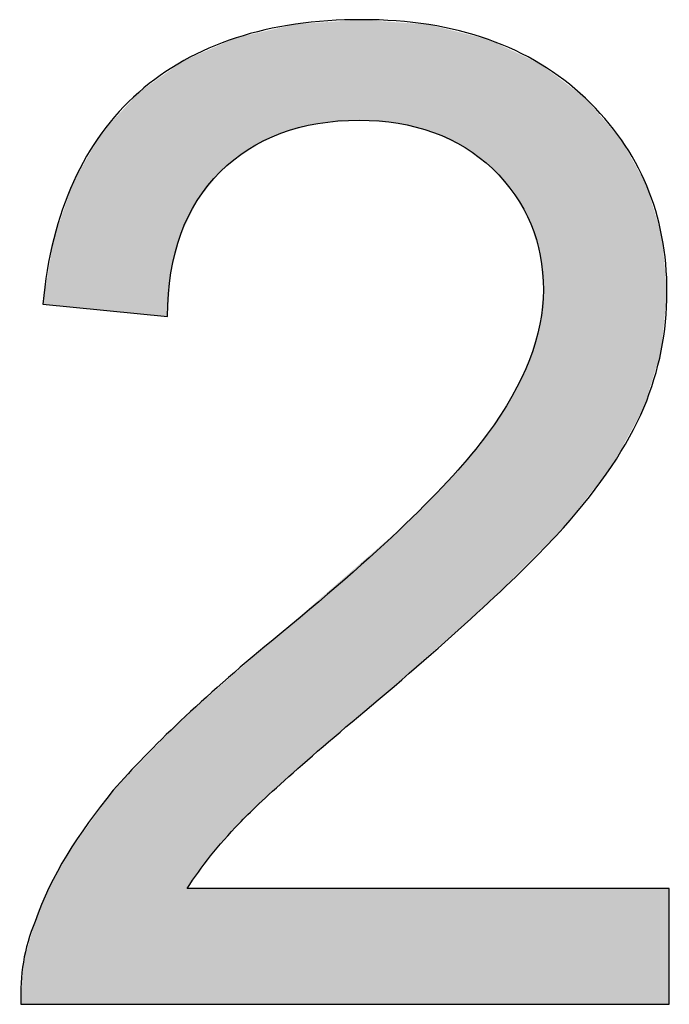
# Model space of a CAD drawing. Extents: x 579.7 to 640.2, y 462.2 to 521.
# Tile 11 of 18: x 612.356 to 612.937, y 466.448 to 467.329. Entities that reach past the tile are written whole.
import ezdxf

# ---------------------------------------------------------------- set-up
doc = ezdxf.new("R2010")
doc.units = 0
doc.layers.add('CAPA_1', color=7, linetype='CONTINUOUS')

# ---------------------------------------------------------------- blocks, each defined once
blk = doc.blocks.new('*U9')
at = {"layer": 'CAPA_1', "color": 250}
for points in [[(612.58961, 467.22729), (612.58104, 467.31987), (612.58961, 467.32184)], [(612.5968, 467.2292), (612.58961, 467.32184), (612.5968, 467.32349)], [(612.60273, 467.23077), (612.5968, 467.32349), (612.60273, 467.32486)], [(612.62272, 467.23606), (612.60273, 467.32486), (612.62272, 467.32623)], [(612.65993, 467.23901), (612.62272, 467.32623), (612.65993, 467.32878)], [(612.662, 467.23884), (612.65993, 467.32878), (612.662, 467.32893)], [(612.65993, 467.23901), (612.65993, 467.32878), (612.662, 467.23884)], [(612.662, 467.23884), (612.662, 467.32893), (612.67681, 467.23767)], [(612.67681, 467.23767), (612.67681, 467.32783), (612.69464, 467.23625)], [(612.69464, 467.23625), (612.69464, 467.32651), (612.70106, 467.23458)], [(612.70106, 467.23458), (612.70106, 467.32604), (612.7221, 467.22911)], [(612.7221, 467.22911), (612.7221, 467.32448), (612.72625, 467.22803)], [(612.72625, 467.22803), (612.72625, 467.32345), (612.74348, 467.21974)], [(612.5496, 467.20407), (612.53557, 467.30654), (612.5496, 467.31265)], [(612.55245, 467.20635), (612.5496, 467.31265), (612.55245, 467.3133)], [(612.56057, 467.21285), (612.55245, 467.3133), (612.56057, 467.31517)], [(612.58104, 467.22303), (612.56057, 467.31517), (612.58104, 467.31987)], [(612.74348, 467.21974), (612.74348, 467.31916), (612.7545, 467.21445)], [(612.7545, 467.21445), (612.7545, 467.31642), (612.77431, 467.19929)], [(612.53557, 467.19284), (612.52687, 467.30276), (612.53557, 467.30654)], [(612.77431, 467.19929), (612.77431, 467.31149), (612.77539, 467.19847)], [(612.77539, 467.19847), (612.77539, 467.31123), (612.77582, 467.19814)], [(612.77582, 467.19814), (612.77582, 467.31102), (612.77913, 467.1956)], [(612.77913, 467.1956), (612.77913, 467.30946), (612.79641, 467.17534)], [(612.51497, 467.16703), (612.50594, 467.29366), (612.51497, 467.29759)], [(612.52687, 467.18194), (612.51497, 467.29759), (612.52687, 467.30276)], [(612.79641, 467.17534), (612.79641, 467.30132), (612.79917, 467.1721)], [(612.79917, 467.1721), (612.79917, 467.30001), (612.81212, 467.14841)], [(612.50008, 467.13649), (612.49133, 467.28419), (612.50008, 467.29037)], [(612.50021, 467.13699), (612.50008, 467.29037), (612.50021, 467.29046)], [(612.50281, 467.14227), (612.50021, 467.29046), (612.50281, 467.2923)], [(612.50594, 467.14865), (612.50281, 467.2923), (612.50594, 467.29366)], [(612.81212, 467.14841), (612.81212, 467.29391), (612.81337, 467.14612)], [(612.81337, 467.14612), (612.81337, 467.29332), (612.8215, 467.11881)], [(612.8215, 467.11881), (612.8215, 467.28949), (612.82182, 467.11775)], [(612.82182, 467.11775), (612.82182, 467.28934), (612.82202, 467.1155)], [(612.82202, 467.1155), (612.82202, 467.28925), (612.82461, 467.08708)], [(612.48837, 467.06331), (612.46253, 467.26381), (612.48837, 467.28209)], [(612.49133, 467.10249), (612.48837, 467.28209), (612.49133, 467.28419)], [(612.46253, 467.06586), (612.43979, 467.2389), (612.46253, 467.26381)], [(612.46253, 467.06586), (612.46253, 467.26381), (612.48837, 467.06331)], [(612.43979, 467.06811), (612.42946, 467.22757), (612.43979, 467.2389)], [(612.43979, 467.06811), (612.43979, 467.2389), (612.46253, 467.06586)], [(612.42946, 467.06913), (612.40414, 467.18393), (612.42946, 467.22757)], [(612.42946, 467.06913), (612.42946, 467.22757), (612.43979, 467.06811)], [(612.40414, 467.07163), (612.39824, 467.16678), (612.40414, 467.18393)], [(612.40414, 467.07163), (612.40414, 467.18393), (612.42946, 467.06913)], [(612.39824, 467.07221), (612.38657, 467.13286), (612.39824, 467.16678)], [(612.39824, 467.07221), (612.39824, 467.16678), (612.40414, 467.07163)], [(612.38657, 467.07336), (612.38219, 467.10677), (612.38657, 467.13286)], [(612.38657, 467.07336), (612.38657, 467.13286), (612.39824, 467.07221)], [(612.38219, 467.0738), (612.37675, 467.07433), (612.38219, 467.10677)], [(612.38219, 467.0738), (612.38219, 467.10677), (612.38657, 467.07336)], [(612.82461, 466.85627), (612.82202, 467.06145), (612.82461, 467.08708)], [(612.82182, 466.85348), (612.8215, 467.05628), (612.82182, 467.05943)], [(612.82202, 466.85368), (612.82182, 467.05943), (612.82202, 467.06145)], [(612.8215, 466.85316), (612.81337, 467.02867), (612.8215, 467.05628)], [(612.81212, 466.84379), (612.79917, 466.99736), (612.81212, 467.02442)], [(612.81337, 466.84504), (612.81212, 467.02442), (612.81337, 467.02867)], [(612.79917, 466.83085), (612.79641, 466.99159), (612.79917, 466.99736)], [(612.79641, 466.82809), (612.77913, 466.96524), (612.79641, 466.99159)], [(612.77582, 466.80751), (612.77539, 466.95953), (612.77582, 466.96019)], [(612.77913, 466.81082), (612.77582, 466.96019), (612.77913, 466.96524)], [(612.77431, 466.80618), (612.7545, 466.93399), (612.77431, 466.95789)], [(612.77539, 466.80713), (612.77431, 466.95789), (612.77539, 466.95953)], [(612.7545, 466.78871), (612.74348, 466.92069), (612.7545, 466.93399)], [(612.74348, 466.77899), (612.72625, 466.90309), (612.74348, 466.92069)], [(612.7221, 466.76013), (612.70106, 466.87736), (612.7221, 466.89885)], [(612.72625, 466.76379), (612.7221, 466.89885), (612.72625, 466.90309)], [(612.69464, 466.7359), (612.67681, 466.85619), (612.69464, 466.87176)], [(612.70106, 466.74156), (612.69464, 466.87176), (612.70106, 466.87736)], [(612.67681, 466.72018), (612.662, 466.84325), (612.67681, 466.85619)], [(612.65993, 466.70568), (612.62272, 466.80894), (612.65993, 466.84144)], [(612.662, 466.70745), (612.65993, 466.84144), (612.662, 466.84325)], [(612.62272, 466.67371), (612.60273, 466.79149), (612.62272, 466.80894)], [(612.5968, 466.65145), (612.58961, 466.78003), (612.5968, 466.78631)], [(612.60273, 466.65654), (612.5968, 466.78631), (612.60273, 466.79149)], [(612.58961, 466.64466), (612.58104, 466.77254), (612.58961, 466.78003)], [(612.58104, 466.63657), (612.56057, 466.75454), (612.58104, 466.77254)], [(612.56057, 466.61725), (612.55245, 466.7474), (612.56057, 466.75454)], [(612.5496, 466.60635), (612.53557, 466.73256), (612.5496, 466.7449)], [(612.55245, 466.60959), (612.5496, 466.7449), (612.55245, 466.7474)], [(612.53557, 466.59038), (612.52687, 466.72491), (612.53557, 466.73256)], [(612.52687, 466.58048), (612.51497, 466.71444), (612.52687, 466.72491)], [(612.51497, 466.56392), (612.50594, 466.70651), (612.51497, 466.71444)], [(612.50594, 466.44767), (612.50281, 466.70375), (612.50594, 466.70651)], [(612.50008, 466.44767), (612.49133, 466.69234), (612.50008, 466.70136)], [(612.50021, 466.44767), (612.50008, 466.70136), (612.50021, 466.70147)], [(612.50281, 466.44767), (612.50021, 466.70147), (612.50281, 466.70375)], [(612.48837, 466.44767), (612.46253, 466.66265), (612.48837, 466.68928)], [(612.49133, 466.44767), (612.48837, 466.68928), (612.49133, 466.69234)], [(612.46253, 466.44767), (612.43979, 466.63922), (612.46253, 466.66265)], [(612.43979, 466.44767), (612.42946, 466.6248), (612.43979, 466.63922)], [(612.42946, 466.44767), (612.40414, 466.58948), (612.42946, 466.6248)], [(612.39824, 466.44767), (612.38657, 466.55985), (612.39824, 466.58125)], [(612.40414, 466.44767), (612.39824, 466.58125), (612.40414, 466.58948)], [(612.38657, 466.44767), (612.38219, 466.55182), (612.38657, 466.55985)], [(612.38219, 466.44767), (612.37675, 466.53855), (612.38219, 466.55182)], [(612.37675, 466.44767), (612.36986, 466.52174), (612.37675, 466.53855)], [(612.36986, 466.44767), (612.35935, 466.48548), (612.36986, 466.52174)], [(612.35935, 466.44767), (612.35711, 466.44767), (612.35935, 466.48548)]]:
    blk.add_solid(points, dxfattribs=at)
at = {"layer": 'CAPA_1', "color": 250, "extrusion": (0, 0, -1)}
for points in [[(-612.58961, 467.22729), (-612.58961, 467.32184), (-612.5968, 467.2292)], [(-612.5968, 467.2292), (-612.5968, 467.32349), (-612.60273, 467.23077)], [(-612.60273, 467.23077), (-612.60273, 467.32486), (-612.62272, 467.23606)], [(-612.62272, 467.23606), (-612.62272, 467.32623), (-612.65993, 467.23901)], [(-612.67681, 467.23767), (-612.662, 467.32893), (-612.67681, 467.32783)], [(-612.69464, 467.23625), (-612.67681, 467.32783), (-612.69464, 467.32651)], [(-612.70106, 467.23458), (-612.69464, 467.32651), (-612.70106, 467.32604)], [(-612.7221, 467.22911), (-612.70106, 467.32604), (-612.7221, 467.32448)], [(-612.72625, 467.22803), (-612.7221, 467.32448), (-612.72625, 467.32345)], [(-612.74348, 467.21974), (-612.72625, 467.32345), (-612.74348, 467.31916)], [(-612.5496, 467.20407), (-612.5496, 467.31265), (-612.55245, 467.20635)], [(-612.55245, 467.20635), (-612.55245, 467.3133), (-612.56057, 467.21285)], [(-612.56057, 467.21285), (-612.56057, 467.31517), (-612.58104, 467.22303)], [(-612.58104, 467.22303), (-612.58104, 467.31987), (-612.58961, 467.22729)], [(-612.7545, 467.21445), (-612.74348, 467.31916), (-612.7545, 467.31642)], [(-612.77431, 467.19929), (-612.7545, 467.31642), (-612.77431, 467.31149)], [(-612.53557, 467.19284), (-612.53557, 467.30654), (-612.5496, 467.20407)], [(-612.77539, 467.19847), (-612.77431, 467.31149), (-612.77539, 467.31123)], [(-612.77582, 467.19814), (-612.77539, 467.31123), (-612.77582, 467.31102)], [(-612.77913, 467.1956), (-612.77582, 467.31102), (-612.77913, 467.30946)], [(-612.79641, 467.17534), (-612.77913, 467.30946), (-612.79641, 467.30132)], [(-612.51497, 467.16703), (-612.51497, 467.29759), (-612.52687, 467.18194)], [(-612.52687, 467.18194), (-612.52687, 467.30276), (-612.53557, 467.19284)], [(-612.79917, 467.1721), (-612.79641, 467.30132), (-612.79917, 467.30001)], [(-612.81212, 467.14841), (-612.79917, 467.30001), (-612.81212, 467.29391)], [(-612.50008, 467.13649), (-612.50008, 467.29037), (-612.50021, 467.13699)], [(-612.50021, 467.13699), (-612.50021, 467.29046), (-612.50281, 467.14227)], [(-612.50281, 467.14227), (-612.50281, 467.2923), (-612.50594, 467.14865)], [(-612.50594, 467.14865), (-612.50594, 467.29366), (-612.51497, 467.16703)], [(-612.81337, 467.14612), (-612.81212, 467.29391), (-612.81337, 467.29332)], [(-612.8215, 467.11881), (-612.81337, 467.29332), (-612.8215, 467.28949)], [(-612.82182, 467.11775), (-612.8215, 467.28949), (-612.82182, 467.28934)], [(-612.82202, 467.1155), (-612.82182, 467.28934), (-612.82202, 467.28925)], [(-612.82461, 467.08708), (-612.82202, 467.28925), (-612.82461, 467.28727)], [(-612.82461, 466.85627), (-612.82461, 467.28727), (-612.84252, 466.87417)], [(-612.84252, 466.87417), (-612.82461, 467.28727), (-612.84252, 467.27362)], [(-612.48837, 467.06331), (-612.48837, 467.28209), (-612.49133, 467.10249)], [(-612.49133, 467.10249), (-612.49133, 467.28419), (-612.50008, 467.13649)], [(-612.84252, 466.87417), (-612.84252, 467.27362), (-612.86216, 466.8992)], [(-612.86216, 466.8992), (-612.84252, 467.27362), (-612.86216, 467.25865)], [(-612.86216, 466.8992), (-612.86216, 467.25865), (-612.8855, 466.92895)], [(-612.8855, 466.92895), (-612.86216, 467.25865), (-612.8855, 467.2316)], [(-612.8855, 466.92895), (-612.8855, 467.2316), (-612.89436, 466.94503)], [(-612.89436, 466.94503), (-612.8855, 467.2316), (-612.89436, 467.22134)], [(-612.89436, 466.94503), (-612.89436, 467.22134), (-612.91453, 466.98166)], [(-612.91453, 466.98166), (-612.89436, 467.22134), (-612.91453, 467.18485)], [(-612.91453, 466.98166), (-612.91453, 467.18485), (-612.91715, 466.99028)], [(-612.91715, 466.99028), (-612.91453, 467.18485), (-612.91715, 467.1801)], [(-612.91715, 466.99028), (-612.91715, 467.1801), (-612.93003, 467.03256)], [(-612.93003, 467.03256), (-612.91715, 467.1801), (-612.93003, 467.13701)], [(-612.93003, 467.03256), (-612.93003, 467.13701), (-612.93071, 467.0395)], [(-612.93071, 467.0395), (-612.93003, 467.13701), (-612.93071, 467.13472)], [(-612.93071, 467.0395), (-612.93071, 467.13472), (-612.9352, 467.08501)], [(-612.82182, 466.85348), (-612.82182, 467.05943), (-612.82202, 466.85368)], [(-612.82202, 466.85368), (-612.82202, 467.06145), (-612.82461, 466.85627)], [(-612.8215, 466.85316), (-612.8215, 467.05628), (-612.82182, 466.85348)], [(-612.81212, 466.84379), (-612.81212, 467.02442), (-612.81337, 466.84504)], [(-612.81337, 466.84504), (-612.81337, 467.02867), (-612.8215, 466.85316)], [(-612.79917, 466.83085), (-612.79917, 466.99736), (-612.81212, 466.84379)], [(-612.79641, 466.82809), (-612.79641, 466.99159), (-612.79917, 466.83085)], [(-612.77582, 466.80751), (-612.77582, 466.96019), (-612.77913, 466.81082)], [(-612.77913, 466.81082), (-612.77913, 466.96524), (-612.79641, 466.82809)], [(-612.77431, 466.80618), (-612.77431, 466.95789), (-612.77539, 466.80713)], [(-612.77539, 466.80713), (-612.77539, 466.95953), (-612.77582, 466.80751)], [(-612.7545, 466.78871), (-612.7545, 466.93399), (-612.77431, 466.80618)], [(-612.74348, 466.77899), (-612.74348, 466.92069), (-612.7545, 466.78871)], [(-612.7221, 466.76013), (-612.7221, 466.89885), (-612.72625, 466.76379)], [(-612.72625, 466.76379), (-612.72625, 466.90309), (-612.74348, 466.77899)], [(-612.69464, 466.7359), (-612.69464, 466.87176), (-612.70106, 466.74156)], [(-612.70106, 466.74156), (-612.70106, 466.87736), (-612.7221, 466.76013)], [(-612.67681, 466.72018), (-612.67681, 466.85619), (-612.69464, 466.7359)], [(-612.65993, 466.70568), (-612.65993, 466.84144), (-612.662, 466.70745)], [(-612.662, 466.70745), (-612.662, 466.84325), (-612.67681, 466.72018)], [(-612.62272, 466.67371), (-612.62272, 466.80894), (-612.65993, 466.70568)], [(-612.5968, 466.65145), (-612.5968, 466.78631), (-612.60273, 466.65654)], [(-612.60273, 466.65654), (-612.60273, 466.79149), (-612.62272, 466.67371)], [(-612.58961, 466.64466), (-612.58961, 466.78003), (-612.5968, 466.65145)], [(-612.58104, 466.63657), (-612.58104, 466.77254), (-612.58961, 466.64466)], [(-612.56057, 466.61725), (-612.56057, 466.75454), (-612.58104, 466.63657)], [(-612.5496, 466.60635), (-612.5496, 466.7449), (-612.55245, 466.60959)], [(-612.55245, 466.60959), (-612.55245, 466.7474), (-612.56057, 466.61725)], [(-612.53557, 466.59038), (-612.53557, 466.73256), (-612.5496, 466.60635)], [(-612.52687, 466.58048), (-612.52687, 466.72491), (-612.53557, 466.59038)], [(-612.51497, 466.56392), (-612.51497, 466.71444), (-612.52687, 466.58048)], [(-612.50594, 466.55137), (-612.50594, 466.70651), (-612.51497, 466.56392)], [(-612.50008, 466.44767), (-612.50008, 466.70136), (-612.50021, 466.44767)], [(-612.50021, 466.44767), (-612.50021, 466.70147), (-612.50281, 466.44767)], [(-612.50281, 466.44767), (-612.50281, 466.70375), (-612.50594, 466.44767)], [(-612.48837, 466.44767), (-612.48837, 466.68928), (-612.49133, 466.44767)], [(-612.49133, 466.44767), (-612.49133, 466.69234), (-612.50008, 466.44767)], [(-612.46253, 466.44767), (-612.46253, 466.66265), (-612.48837, 466.44767)], [(-612.43979, 466.44767), (-612.43979, 466.63922), (-612.46253, 466.44767)], [(-612.42946, 466.44767), (-612.42946, 466.6248), (-612.43979, 466.44767)], [(-612.39824, 466.44767), (-612.39824, 466.58125), (-612.40414, 466.44767)], [(-612.40414, 466.44767), (-612.40414, 466.58948), (-612.42946, 466.44767)], [(-612.38657, 466.44767), (-612.38657, 466.55985), (-612.39824, 466.44767)], [(-612.38219, 466.44767), (-612.38219, 466.55182), (-612.38657, 466.44767)], [(-612.50594, 466.44767), (-612.50594, 466.55137), (-612.51497, 466.44767)], [(-612.51497, 466.44767), (-612.50594, 466.55137), (-612.51497, 466.55137)], [(-612.51497, 466.44767), (-612.51497, 466.55137), (-612.52687, 466.44767)], [(-612.52687, 466.44767), (-612.51497, 466.55137), (-612.52687, 466.55137)], [(-612.52687, 466.44767), (-612.52687, 466.55137), (-612.53557, 466.44767)], [(-612.53557, 466.44767), (-612.52687, 466.55137), (-612.53557, 466.55137)], [(-612.53557, 466.44767), (-612.53557, 466.55137), (-612.5496, 466.44767)], [(-612.5496, 466.44767), (-612.53557, 466.55137), (-612.5496, 466.55137)], [(-612.5496, 466.44767), (-612.5496, 466.55137), (-612.55245, 466.44767)], [(-612.55245, 466.44767), (-612.5496, 466.55137), (-612.55245, 466.55137)], [(-612.55245, 466.44767), (-612.55245, 466.55137), (-612.56057, 466.44767)], [(-612.56057, 466.44767), (-612.55245, 466.55137), (-612.56057, 466.55137)], [(-612.56057, 466.44767), (-612.56057, 466.55137), (-612.58104, 466.44767)], [(-612.58104, 466.44767), (-612.56057, 466.55137), (-612.58104, 466.55137)], [(-612.58104, 466.44767), (-612.58104, 466.55137), (-612.58961, 466.44767)], [(-612.58961, 466.44767), (-612.58104, 466.55137), (-612.58961, 466.55137)], [(-612.58961, 466.44767), (-612.58961, 466.55137), (-612.5968, 466.44767)], [(-612.5968, 466.44767), (-612.58961, 466.55137), (-612.5968, 466.55137)], [(-612.5968, 466.44767), (-612.5968, 466.55137), (-612.60273, 466.44767)], [(-612.60273, 466.44767), (-612.5968, 466.55137), (-612.60273, 466.55137)], [(-612.60273, 466.44767), (-612.60273, 466.55137), (-612.62272, 466.44767)], [(-612.62272, 466.44767), (-612.60273, 466.55137), (-612.62272, 466.55137)], [(-612.62272, 466.44767), (-612.62272, 466.55137), (-612.65993, 466.44767)], [(-612.65993, 466.44767), (-612.62272, 466.55137), (-612.65993, 466.55137)], [(-612.65993, 466.44767), (-612.65993, 466.55137), (-612.662, 466.44767)], [(-612.662, 466.44767), (-612.65993, 466.55137), (-612.662, 466.55137)], [(-612.662, 466.44767), (-612.662, 466.55137), (-612.67681, 466.44767)], [(-612.67681, 466.44767), (-612.662, 466.55137), (-612.67681, 466.55137)], [(-612.67681, 466.44767), (-612.67681, 466.55137), (-612.69464, 466.44767)], [(-612.69464, 466.44767), (-612.67681, 466.55137), (-612.69464, 466.55137)], [(-612.69464, 466.44767), (-612.69464, 466.55137), (-612.70106, 466.44767)], [(-612.70106, 466.44767), (-612.69464, 466.55137), (-612.70106, 466.55137)], [(-612.70106, 466.44767), (-612.70106, 466.55137), (-612.7221, 466.44767)], [(-612.7221, 466.44767), (-612.70106, 466.55137), (-612.7221, 466.55137)], [(-612.7221, 466.44767), (-612.7221, 466.55137), (-612.72625, 466.44767)], [(-612.72625, 466.44767), (-612.7221, 466.55137), (-612.72625, 466.55137)], [(-612.72625, 466.44767), (-612.72625, 466.55137), (-612.74348, 466.44767)], [(-612.74348, 466.44767), (-612.72625, 466.55137), (-612.74348, 466.55137)], [(-612.74348, 466.44767), (-612.74348, 466.55137), (-612.7545, 466.44767)], [(-612.7545, 466.44767), (-612.74348, 466.55137), (-612.7545, 466.55137)], [(-612.7545, 466.44767), (-612.7545, 466.55137), (-612.77431, 466.44767)], [(-612.77431, 466.44767), (-612.7545, 466.55137), (-612.77431, 466.55137)], [(-612.77431, 466.44767), (-612.77431, 466.55137), (-612.77539, 466.44767)], [(-612.77539, 466.44767), (-612.77431, 466.55137), (-612.77539, 466.55137)], [(-612.77539, 466.44767), (-612.77539, 466.55137), (-612.77582, 466.44767)], [(-612.77582, 466.44767), (-612.77539, 466.55137), (-612.77582, 466.55137)], [(-612.77582, 466.44767), (-612.77582, 466.55137), (-612.77913, 466.44767)], [(-612.77913, 466.44767), (-612.77582, 466.55137), (-612.77913, 466.55137)], [(-612.77913, 466.44767), (-612.77913, 466.55137), (-612.79641, 466.44767)], [(-612.79641, 466.44767), (-612.77913, 466.55137), (-612.79641, 466.55137)], [(-612.79641, 466.44767), (-612.79641, 466.55137), (-612.79917, 466.44767)], [(-612.79917, 466.44767), (-612.79641, 466.55137), (-612.79917, 466.55137)], [(-612.79917, 466.44767), (-612.79917, 466.55137), (-612.81212, 466.44767)], [(-612.81212, 466.44767), (-612.79917, 466.55137), (-612.81212, 466.55137)], [(-612.81212, 466.44767), (-612.81212, 466.55137), (-612.81337, 466.44767)], [(-612.81337, 466.44767), (-612.81212, 466.55137), (-612.81337, 466.55137)], [(-612.81337, 466.44767), (-612.81337, 466.55137), (-612.8215, 466.44767)], [(-612.8215, 466.44767), (-612.81337, 466.55137), (-612.8215, 466.55137)], [(-612.8215, 466.44767), (-612.8215, 466.55137), (-612.82182, 466.44767)], [(-612.82182, 466.44767), (-612.8215, 466.55137), (-612.82182, 466.55137)], [(-612.82182, 466.44767), (-612.82182, 466.55137), (-612.82202, 466.44767)], [(-612.82202, 466.44767), (-612.82182, 466.55137), (-612.82202, 466.55137)], [(-612.82202, 466.44767), (-612.82202, 466.55137), (-612.82461, 466.44767)], [(-612.82461, 466.44767), (-612.82202, 466.55137), (-612.82461, 466.55137)], [(-612.82461, 466.44767), (-612.82461, 466.55137), (-612.84252, 466.44767)], [(-612.84252, 466.44767), (-612.82461, 466.55137), (-612.84252, 466.55137)], [(-612.84252, 466.44767), (-612.84252, 466.55137), (-612.86216, 466.44767)], [(-612.86216, 466.44767), (-612.84252, 466.55137), (-612.86216, 466.55137)], [(-612.86216, 466.44767), (-612.86216, 466.55137), (-612.8855, 466.44767)], [(-612.8855, 466.44767), (-612.86216, 466.55137), (-612.8855, 466.55137)], [(-612.8855, 466.44767), (-612.8855, 466.55137), (-612.89436, 466.44767)], [(-612.89436, 466.44767), (-612.8855, 466.55137), (-612.89436, 466.55137)], [(-612.89436, 466.44767), (-612.89436, 466.55137), (-612.91453, 466.44767)], [(-612.91453, 466.44767), (-612.89436, 466.55137), (-612.91453, 466.55137)], [(-612.91453, 466.44767), (-612.91453, 466.55137), (-612.91715, 466.44767)], [(-612.91715, 466.44767), (-612.91453, 466.55137), (-612.91715, 466.55137)], [(-612.91715, 466.44767), (-612.91715, 466.55137), (-612.93003, 466.44767)], [(-612.93003, 466.44767), (-612.91715, 466.55137), (-612.93003, 466.55137)], [(-612.93003, 466.44767), (-612.93003, 466.55137), (-612.93071, 466.44767)], [(-612.93071, 466.44767), (-612.93003, 466.55137), (-612.93071, 466.55137)], [(-612.93071, 466.44767), (-612.93071, 466.55137), (-612.9352, 466.44767)], [(-612.9352, 466.44767), (-612.93071, 466.55137), (-612.9352, 466.55137)], [(-612.9352, 466.44767), (-612.9352, 466.55137), (-612.93726, 466.44767)], [(-612.93726, 466.44767), (-612.9352, 466.55137), (-612.93726, 466.55137)], [(-612.37675, 466.44767), (-612.37675, 466.53855), (-612.38219, 466.44767)], [(-612.36986, 466.44767), (-612.36986, 466.52174), (-612.37675, 466.44767)], [(-612.35935, 466.44767), (-612.35935, 466.48548), (-612.36986, 466.44767)]]:
    blk.add_solid(points, dxfattribs=at)

msp = doc.modelspace()

# ---------------------------------------------------------------- linework, layer by layer
at = {"layer": 'CAPA_1'}
msp.add_open_spline([(612.93726, 466.55137), (612.93726, 466.55137), (612.93726, 466.44767), (612.93726, 466.44767), (612.93726, 466.44767), (612.35711, 466.44767), (612.35711, 466.44767), (612.35608, 466.47351), (612.35987, 466.49797), (612.36986, 466.52174), (612.38364, 466.56239), (612.40844, 466.60063), (612.43979, 466.63922), (612.47355, 466.6778), (612.51972, 466.7219), (612.58104, 466.77254), (612.67681, 466.8504), (612.74089, 466.91241), (612.77431, 466.95789), (612.80807, 467.00336), (612.82461, 467.04677), (612.82461, 467.08708), (612.82461, 467.12945), (612.8098, 467.16597), (612.77913, 467.1956), (612.74882, 467.22419), (612.70816, 467.23901), (612.65993, 467.23901), (612.60757, 467.23901), (612.56623, 467.22316), (612.53557, 467.19284), (612.50422, 467.16115), (612.48837, 467.11877), (612.48837, 467.06331), (612.48837, 467.06331), (612.37675, 467.07433), (612.37675, 467.07433), (612.38467, 467.15736), (612.41326, 467.2204), (612.46253, 467.26381), (612.51179, 467.30722), (612.57897, 467.32893), (612.662, 467.32893), (612.74675, 467.32893), (612.8129, 467.30515), (612.86216, 467.25865), (612.91143, 467.21145), (612.9352, 467.15426), (612.9352, 467.08501), (612.9352, 467.04953), (612.92831, 467.01508), (612.91453, 466.98166), (612.89971, 466.94721), (612.87594, 466.91138), (612.84252, 466.87417), (612.80876, 466.83662), (612.75364, 466.78529), (612.67681, 466.72018), (612.6117, 466.66574), (612.57002, 466.62819), (612.55245, 466.60959), (612.5335, 466.58995), (612.51868, 466.571), (612.50594, 466.55137), (612.50594, 466.55137), (612.93726, 466.55137), (612.93726, 466.55137), (612.93726, 466.55137), (612.93726, 466.55137), (612.93726, 466.55137)], degree=3, knots=[0, 0, 0, 0, 1, 1, 1, 2, 2, 2, 3, 3, 3, 4, 4, 4, 5, 5, 5, 6, 6, 6, 7, 7, 7, 8, 8, 8, 9, 9, 9, 10, 10, 10, 11, 11, 11, 12, 12, 12, 13, 13, 13, 14, 14, 14, 15, 15, 15, 16, 16, 16, 17, 17, 17, 18, 18, 18, 19, 19, 19, 20, 20, 20, 21, 21, 21, 22, 22, 22, 23, 23, 23, 23], dxfattribs=at)

# ---------------------------------------------------------------- block references
at = {"layer": 'CAPA_1', "color": 250}
msp.add_blockref('*U9', (0, 0), dxfattribs=at)

doc.saveas('drawing.dxf')
